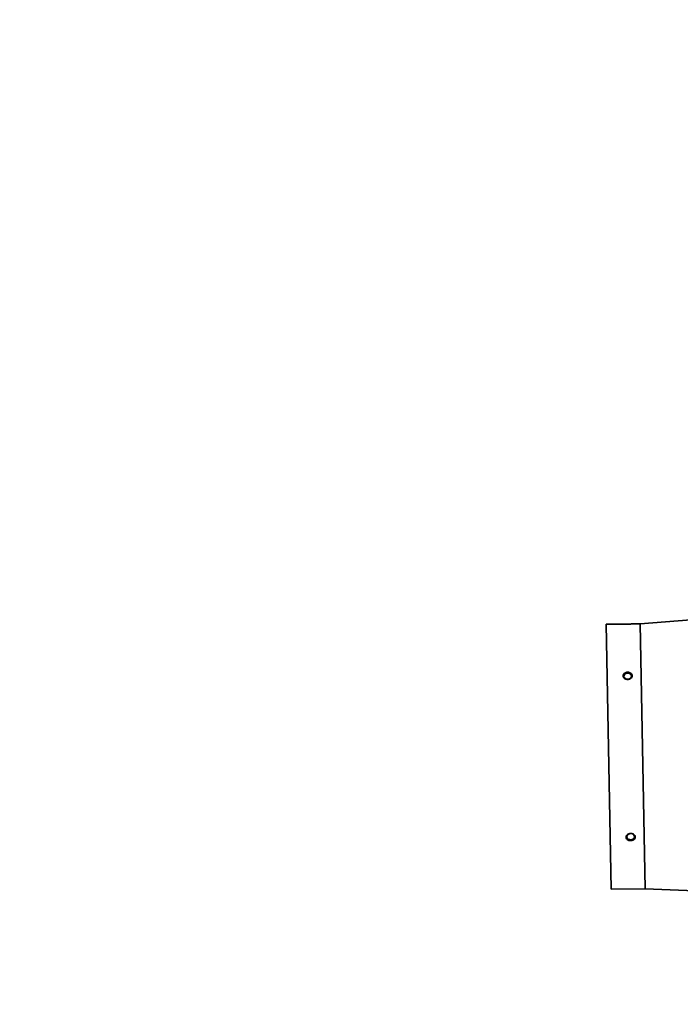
# Model space of a CAD drawing. Header units: millimetres. Extents: x 0 to 14900, y 0 to 10500.
# Tile 25 of 56: x 5175 to 5782, y 5876 to 6782. Entities that reach past the tile are written whole.
import ezdxf

# ---------------------------------------------------------------- set-up
doc = ezdxf.new("R2010")
doc.units = ezdxf.units.MM
doc.header["$LTSCALE"] = 25
doc.linetypes.add('PHANTOM', pattern=[12.7, 6.35, -1.27, 1.27, -1.27, 1.27, -1.27])
doc.styles.add('SLDTEXTSTYLE0', font='TXT', dxfattribs={"width": 0.605})
doc.dimstyles.new('SLDDIMSTYLE1', dxfattribs={"dimtxt": 87.5, "dimasz": 87.5, "dimexe": 0, "dimexo": 0.0625, "dimgap": 21.875, "dimtad": 1, "dimdec": 0, "dimrnd": 1e-09, "dimzin": 12, "dimdsep": 46, "dimtxsty": 'SLDTEXTSTYLE0', "dimsah": 1, "dimcen": 0.09, "dimadec": 0, "dimazin": 3, "dimtfac": 1, "dimtofl": 0, "dimtmove": 0, "dimatfit": 3, "dimfxl": 1, "dimfrac": 2, "dimtolj": 1, "dimtzin": 12, "dimarcsym": 0})

# ---------------------------------------------------------------- blocks, each defined once
blk = doc.blocks.new('_D_1')
at = {"color": 7, "linetype": 'Continuous', "lineweight": 0}
for p, q in [((3801.69, 8361.92), (6836.58, 8361.92)), ((6799.08, 8361.92), (6799.08, 5102.65)), ((3832.59, 5102.65), (6836.58, 5102.65))]:
    blk.add_line(p, q, dxfattribs=at)
at = {"color": 7, "linetype": 'Continuous', "lineweight": 18}
for points in [[(6799.08, 8361.92), (6786.58, 8274.42), (6811.58, 8274.42)], [(6799.08, 5102.65), (6811.58, 5190.15), (6786.58, 5190.15)]]:
    blk.add_solid(points, dxfattribs=at)
at = {"color": 7, "linetype": 'Continuous', "lineweight": 18, "insert": (6686.29, 6598.6), "char_height": 87.5, "attachment_point": 1, "rotation": 90, "style": 'SLDTEXTSTYLE0'}
blk.add_mtext('3259', dxfattribs=at)
blk = doc.blocks.new('_D_5')
at = {"color": 7, "linetype": 'Continuous', "lineweight": 0}
for p, q in [((6226.1, 5944.21), (6226.1, 4065.5)), ((3431.69, 4863.1), (3431.69, 4065.5)), ((6226.1, 4103), (3431.69, 4103))]:
    blk.add_line(p, q, dxfattribs=at)
at = {"color": 7, "linetype": 'Continuous', "lineweight": 18}
for points in [[(3431.69, 4103), (3519.19, 4090.5), (3519.19, 4115.5)], [(6226.1, 4103), (6138.6, 4115.5), (6138.6, 4090.5)]]:
    blk.add_solid(points, dxfattribs=at)
at = {"color": 7, "linetype": 'Continuous', "lineweight": 18, "insert": (4695.22, 4215.79), "char_height": 87.5, "attachment_point": 1, "style": 'SLDTEXTSTYLE0'}
blk.add_mtext('2794', dxfattribs=at)

msp = doc.modelspace()

# ---------------------------------------------------------------- linework, layer by layer
at = {"color": 7, "linetype": 'Continuous', "lineweight": 35}
for p, q in [((5981.3720088, 6245.2411919), (5745.5471359, 6226.4876736)), ((5725.7587721, 6226.1261089), (5714.2114267, 6225.9151206)), ((5714.2114267, 6225.9151206), (5718.6643814, 5982.2057985)), ((5745.5471359, 6226.4876736), (5740.3396717, 6226.392525)), ((5745.5471359, 6226.4876736), (5750.0000906, 5982.7783515)), ((5718.6643814, 5982.2057985), (5750.0000906, 5982.7783515)), ((5750.0000906, 5982.7783515), (5986.349846, 5972.6523811))]:
    msp.add_line(p, q, dxfattribs=at)
at = {"color": 7, "linetype": 'Continuous', "lineweight": 35, "flags": 128}
for points in [[(5733.9788769, 6175.3794864), (5735.125881, 6175.5527117), (5736.143027, 6176.0115993), (5736.9200912, 6176.7064214), (5737.3728667, 6177.5618835), (5737.4522883, 6178.4852828), (5737.1497494, 6179.3765547), (5736.4980347, 6180.1391162), (5735.5677677, 6180.6903317), (5734.4597573, 6180.9704687), (5733.2940735, 6180.9491698), (5732.1970363, 6180.6287431), (5731.2875267, 6180.0439119), (5730.6641042, 6179.2580517), (5730.3943262, 6178.3563226), (5730.5074274, 6177.436441), (5730.9911516, 6176.5980903), (5731.7930797, 6175.9321188), (5732.8263103, 6175.5106949), (5733.9788769, 6175.3794864)], [(5736.6751833, 6027.811177), (5737.8221874, 6027.9844023), (5738.8393334, 6028.4432899), (5739.6163976, 6029.1381121), (5740.0691731, 6029.9935741), (5740.1485947, 6030.9169734), (5739.8460558, 6031.8082453), (5739.1943411, 6032.5708068), (5738.2640741, 6033.1220223), (5737.1560637, 6033.4021593), (5735.9903799, 6033.3808604), (5734.8933427, 6033.0604338), (5733.9838331, 6032.4756026), (5733.3604106, 6031.6897424), (5733.0906326, 6030.7880133), (5733.2037338, 6029.8681317), (5733.687458, 6029.029781), (5734.4893861, 6028.3638095), (5735.5226167, 6027.9423855), (5736.6751833, 6027.811177)]]:
    msp.add_lwpolyline(points, dxfattribs=at)
at = {"color": 7, "linetype": 'Continuous', "lineweight": 18}
for centre, radius, start, end in [((3751.6946825, 5882.6472299), 2479.27, 5.1503552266, 154.8240965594), ((5026.8129705, 5994.2064716), 1199.29, 214.6000780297, 5.3107874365)]:
    msp.add_arc(centre, radius, start, end, dxfattribs=at)
at = {"color": 7, "linetype": 'PHANTOM', "lineweight": 18}
msp.add_arc((5026.8129705, 5994.2064716), 1199.29, 5.3107874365, 104.5992114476, dxfattribs=at)
at = {"color": 7, "linetype": 'Continuous', "lineweight": 35}
for points, knots in [([(5725.7587721, 6226.1261089), (5725.7781891, 6226.1253605), (5725.8164582, 6226.1238854), (5726.1217033, 6226.1125846), (5726.7528471, 6226.0911202), (5727.7797457, 6226.0621687), (5729.0457289, 6226.0409465), (5729.9366445, 6226.0331898), (5730.6454105, 6226.0312994), (5731.2339492, 6226.0323603), (5731.8417211, 6226.036283), (5732.4601618, 6226.0432434), (5733.0820801, 6226.0532465), (5733.7062324, 6226.066295), (5734.3331659, 6226.082457), (5734.9502166, 6226.1013814), (5735.5501292, 6226.1226226), (5736.1319147, 6226.1458754), (5736.6984906, 6226.1710552), (5737.2346713, 6226.197213), (5737.7346008, 6226.2236127), (5738.1982164, 6226.2498111), (5738.6299944, 6226.2757148), (5739.1399297, 6226.3079504), (5739.5620856, 6226.3364962), (5739.8863294, 6226.3593452), (5740.0928249, 6226.3742531), (5740.2461221, 6226.3855417), (5740.327847, 6226.39164), (5740.3362771, 6226.3922709), (5740.3396717, 6226.392525)], [0, 0, 0, 0, 0.0521175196, 0.1027188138, 0.1547613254, 0.2580656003, 0.3172888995, 0.3643147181, 0.3911643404, 0.4181949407, 0.4457921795, 0.4735836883, 0.5009228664, 0.528450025, 0.5565704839, 0.5848963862, 0.6123374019, 0.6399714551, 0.668219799, 0.6966829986, 0.7237952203, 0.7511021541, 0.7790323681, 0.8071820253, 0.8602022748, 0.8874448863, 0.9149027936, 0.9465093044, 0.9784604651, 1, 1, 1, 1]), ([(5730.6672685, 6176.4824544), (5730.9581517, 6176.2461685), (5731.5787633, 6175.7420427), (5732.8563373, 6175.3113219), (5734.2878165, 6175.2202179), (5735.6948652, 6175.5258888), (5736.8975153, 6176.189631), (5737.7513919, 6177.126253), (5738.1609876, 6178.2132313), (5738.0938415, 6179.320296), (5737.5702355, 6180.3299453), (5736.6483714, 6181.1435761), (5735.4189796, 6181.6794713), (5734.0080527, 6181.8757188), (5732.5739133, 6181.7012542), (5731.2892967, 6181.1678886), (5730.3128348, 6180.3356719), (5729.7560791, 6179.3030176), (5729.6781898, 6178.1962521), (5730.0145466, 6177.2146775), (5730.473278, 6176.7000728), (5730.6672685, 6176.4824544)], [0, 0, 0, 0, 0.0474447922, 0.1012254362, 0.1557540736, 0.2107117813, 0.2655691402, 0.3198188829, 0.3731824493, 0.4257801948, 0.478107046, 0.5307809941, 0.5842358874, 0.6385425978, 0.6934188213, 0.7483670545, 0.8028521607, 0.8565010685, 0.9092997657, 0.9616442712, 1, 1, 1, 1]), ([(5733.5099624, 6028.036096), (5733.814371, 6027.8201207), (5734.4649613, 6027.3585324), (5735.7679845, 6026.9980819), (5737.2058393, 6026.9662279), (5738.594277, 6027.3102428), (5739.7551778, 6027.9902901), (5740.5499009, 6028.9282053), (5740.8915845, 6030.0112095), (5740.7562179, 6031.1158716), (5740.1704074, 6032.1248241), (5739.197244, 6032.932777), (5737.9325775, 6033.4480065), (5736.507748, 6033.601143), (5735.0847199, 6033.3619858), (5733.8359871, 6032.7538674), (5732.9151763, 6031.855693), (5732.4253983, 6030.7839263), (5732.4163214, 6029.6748839), (5732.8119593, 6028.7219639), (5733.3020783, 6028.2403659), (5733.5099624, 6028.036096)], [0, 0, 0, 0, 0.0474032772, 0.1013115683, 0.1559304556, 0.2109078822, 0.2657058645, 0.3198368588, 0.3730721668, 0.425593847, 0.4779338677, 0.5307011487, 0.5842837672, 0.6386969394, 0.6936171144, 0.7485300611, 0.8029109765, 0.8564278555, 0.9091282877, 0.9614567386, 1, 1, 1, 1])]:
    msp.add_open_spline(points, degree=3, knots=knots, dxfattribs=at)

# ---------------------------------------------------------------- dimensions: what is measured, and where the dimension line sits
at = {"color": 7, "linetype": 'Continuous', "lineweight": 18}
dim = msp.add_linear_dim(base=(6799.0800417, 5102.6472299), p1=(3751.6946825, 8361.9172299), p2=(3782.5948561, 5102.6472299), angle=90, dimstyle='SLDDIMSTYLE1', dxfattribs=at)
dim.commit()
dim.dimension.update_dxf_attribs({"geometry": '_D_1', "text_midpoint": (6799.0800417, 6732.2822299), "dimtype": 160})
dim = msp.add_linear_dim(base=(3431.6946825, 4102.9989281), p1=(6226.1029705, 5994.2064716), p2=(3431.6946825, 4913.097725), dimstyle='SLDDIMSTYLE1', dxfattribs=at)
dim.commit()
dim.dimension.update_dxf_attribs({"geometry": '_D_5', "text_midpoint": (4828.8988265, 4102.9989281), "dimtype": 160})

doc.saveas('drawing.dxf')
